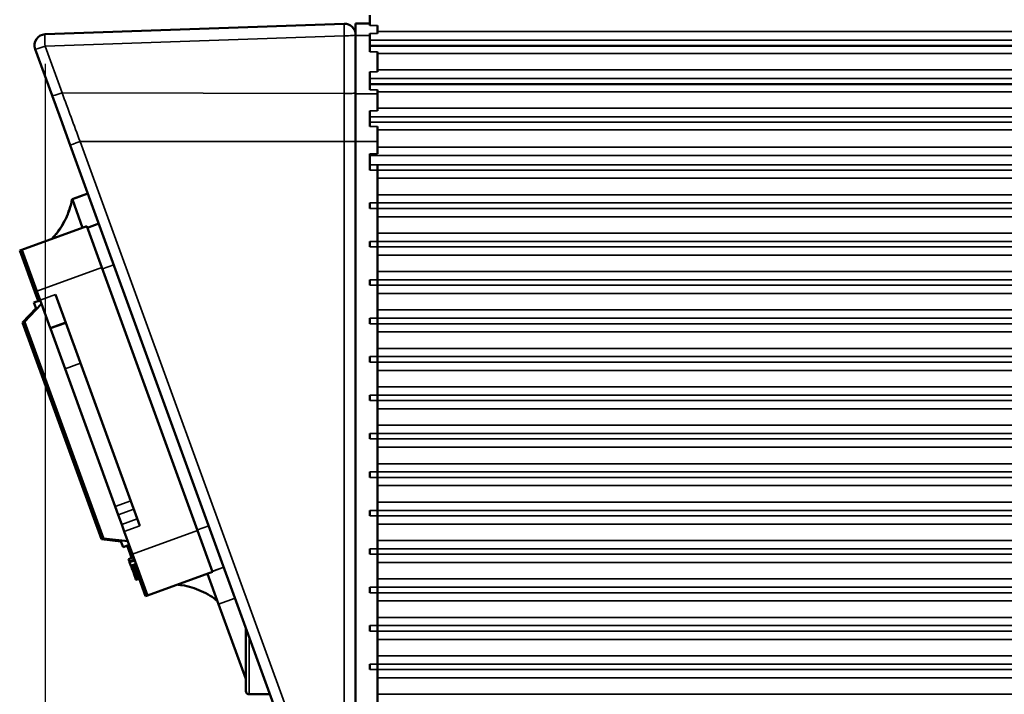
# Paper-space layout 'Sheet_1' of a CAD drawing. Header units: millimetres. Extents: x 0 to 118, y 0 to 118.
# Tile 49 of 206: x 15.83 to 19.36, y 56.34 to 58.76. Entities that reach past the tile are written whole.
import ezdxf

# ---------------------------------------------------------------- set-up
doc = ezdxf.new("R2010")
doc.units = ezdxf.units.MM
for name, color, linetype, lineweight in [('Dimension (ANSI)', 7, 'Continuous', 25), ('Visible (ANSI)', 7, 'Continuous', 50), ('Visible Narrow (ANSI)', 7, 'Continuous', 35)]:
    doc.layers.add(name, color=color, linetype=linetype, lineweight=lineweight)
doc.styles.add('Note Text (ANSI)', font='tahoma.ttf')
doc.dimstyles.new('Default - mm (ANSI)', dxfattribs={"dimtxt": 0.393701, "dimasz": 0.098425, "dimexe": 0.125, "dimexo": 0.063, "dimgap": 0.031496, "dimtad": 0, "dimtoh": 1, "dimlfac": 25.4, "dimrnd": 1e-08, "dimzin": 4, "dimdsep": 46, "dimtxsty": 'Note Text (ANSI)', "dimcen": 0.09, "dimdle": 0.393701, "dimclrd": 256, "dimclre": 256, "dimclrt": 256, "dimadec": 1, "dimazin": 1, "dimtfac": 0.3048, "dimtofl": 0, "dimtmove": 0, "dimatfit": 3, "dimfxl": 1, "dimtolj": 1, "dimtzin": 4, "dimlwd": -1, "dimlwe": -1, "dimarcsym": 0})

# ---------------------------------------------------------------- blocks, each defined once
blk = doc.blocks.new('*D12')
at = {"layer": 'Defpoints', "color": 0, "transparency": 16777216}
for p in [(15.9204, 58.6628), (40.3317, 58.6528), (15.9204, 51.7315)]:
    blk.add_point(p, dxfattribs=at)
at = {"layer": 'Dimension (ANSI)', "transparency": 16777216}
for p, q in [((15.9204, 58.5998), (15.9204, 51.6065)), ((40.3317, 58.5898), (40.3317, 51.6065)), ((16.0188, 51.7315), (26.192, 51.7315)), ((40.2333, 51.7315), (30.0601, 51.7315))]:
    blk.add_line(p, q, dxfattribs=at)
for points in [[(16.0188, 51.7479), (16.0188, 51.7151), (15.9204, 51.7315)], [(40.2333, 51.7479), (40.2333, 51.7151), (40.3317, 51.7315)]]:
    blk.add_solid(points, dxfattribs=at)
at = {"layer": 'Dimension (ANSI)', "transparency": 16777216, "insert": (26.2235, 51.9891), "char_height": 0.393701, "attachment_point": 1, "style": 'Note Text (ANSI)'}
blk.add_mtext('\\A1;620.05 [24.4 in]', dxfattribs=at)

psp = doc.layouts.new('Sheet_1')

# ---------------------------------------------------------------- linework, layer by layer
at = {"layer": 'Visible (ANSI)'}
for p, q in [((17.08465, 58.7742), (17.08465, 58.73664)), ((16.99272, 58.74302), (15.92041, 58.70557)), ((17.03347, 58.70164), (17.03347, 58.74444)), ((17.03347, 58.74444), (17.08465, 58.74444)), ((17.11221, 58.73664), (17.11221, 58.70851)), ((17.03347, 58.70164), (17.03347, 58.49256)), ((17.08465, 58.68426), (17.08465, 58.70851)), ((17.08465, 58.66414), (17.08465, 58.68426)), ((17.08465, 58.64321), (17.08465, 58.66414)), ((17.08465, 58.66414), (39.13189, 58.66414)), ((15.88479, 58.65276), (15.94559, 58.48573)), ((17.11221, 58.57037), (17.11221, 58.64321)), ((17.08465, 58.54699), (17.08465, 58.57037)), ((17.08465, 58.52687), (17.08465, 58.54699)), ((17.08465, 58.50594), (17.08465, 58.52687)), ((17.08465, 58.52687), (39.13189, 58.52687)), ((15.94559, 58.48573), (15.97657, 58.40062)), ((17.03347, 58.49256), (17.03347, 58.32099)), ((17.11221, 58.49256), (17.11221, 58.50594)), ((17.11221, 58.43163), (17.11221, 58.49256)), ((17.08465, 58.40972), (17.08465, 58.43163)), ((16.01045, 58.30753), (15.97657, 58.40062)), ((17.08465, 58.40972), (17.08465, 58.39085)), ((17.08465, 58.3744), (17.08465, 58.39085)), ((17.11221, 58.32099), (17.11221, 58.3744)), ((16.01045, 58.30753), (16.86488, 55.96001)), ((17.03347, 58.32099), (17.03347, 55.96885)), ((17.11221, 58.32099), (17.11221, 58.27632)), ((17.08465, 58.27105), (17.08465, 58.27632)), ((17.08465, 58.23725), (17.08465, 58.27105)), ((17.08465, 58.21885), (17.08465, 58.23725)), ((17.11221, 58.23725), (17.11221, 55.96885)), ((16.01779, 58.1147), (16.07328, 58.1349)), ((16.01779, 58.1147), (16.01779, 58.1147)), ((16.01779, 58.1147), (16.01843, 58.11293)), ((16.05514, 58.01208), (16.01843, 58.11293)), ((17.08465, 58.08106), (17.08465, 58.10074)), ((16.11271, 58.02655), (16.07202, 58.01174)), ((15.83686, 57.93263), (16.06994, 58.01746)), ((16.06994, 58.01746), (16.1238, 57.86948)), ((17.08465, 57.94326), (17.08465, 57.96295)), ((15.82946, 57.92994), (15.83686, 57.93263)), ((15.88332, 57.78195), (15.82946, 57.92994)), ((15.89072, 57.78465), (15.83686, 57.93263)), ((16.1238, 57.86948), (16.46716, 56.92609)), ((17.08465, 57.80547), (17.08465, 57.82515)), ((15.88332, 57.78195), (15.89512, 57.74955)), ((15.89072, 57.78465), (15.90252, 57.75224)), ((15.90284, 57.75135), (15.88065, 57.74327)), ((15.8894, 57.71922), (15.88065, 57.74327)), ((15.89544, 57.74866), (15.89512, 57.74955)), ((15.93882, 57.6525), (15.90252, 57.75224)), ((16.25986, 56.94312), (15.95801, 57.77244)), ((15.83963, 57.67178), (15.88805, 57.72292)), ((15.84703, 57.67448), (15.90756, 57.7384)), ((16.1224, 56.89487), (15.83963, 57.67178)), ((16.1298, 56.89756), (15.84703, 57.67448)), ((17.08465, 57.66767), (17.08465, 57.68736)), ((15.93882, 57.6525), (15.93972, 57.65004)), ((15.93972, 57.65004), (15.99215, 57.50598)), ((17.08465, 57.52988), (17.08465, 57.54956)), ((16.17194, 57.01201), (15.99215, 57.50598)), ((17.08465, 57.39208), (17.08465, 57.41177)), ((17.08465, 57.25429), (17.08465, 57.27397)), ((17.08465, 57.11649), (17.08465, 57.13617)), ((16.17194, 57.01201), (16.18286, 56.982)), ((16.18286, 56.982), (16.1952, 56.9481)), ((17.08465, 56.97869), (17.08465, 56.99838)), ((16.20436, 56.92293), (16.1952, 56.9481)), ((16.1224, 56.89487), (16.19237, 56.88682)), ((16.1298, 56.89756), (16.21726, 56.8875)), ((16.20436, 56.92293), (16.23409, 56.84125)), ((16.46716, 56.92609), (16.52103, 56.7781)), ((16.19977, 56.86647), (16.19102, 56.89052)), ((16.22197, 56.87455), (16.19977, 56.86647)), ((16.21457, 56.87186), (16.22669, 56.83856)), ((17.08465, 56.8409), (17.08465, 56.86058)), ((16.21963, 56.82342), (16.23813, 56.83016)), ((16.21963, 56.82342), (16.2225, 56.81555)), ((16.2225, 56.81555), (16.241, 56.82228)), ((16.23073, 56.82746), (16.22669, 56.83856)), ((16.28795, 56.69327), (16.23409, 56.84125)), ((16.2225, 56.81555), (16.22364, 56.8124)), ((16.22364, 56.8124), (16.24214, 56.81914)), ((16.22364, 56.8124), (16.22823, 56.79981)), ((16.22823, 56.79981), (16.24673, 56.80654)), ((16.22823, 56.79981), (16.2288, 56.79823)), ((16.2288, 56.79823), (16.2473, 56.80497)), ((16.2288, 56.79823), (16.22995, 56.79509)), ((16.22995, 56.79509), (16.24844, 56.80182)), ((16.22995, 56.79509), (16.23167, 56.79036)), ((16.23167, 56.79036), (16.25016, 56.7971)), ((16.23167, 56.79036), (16.23396, 56.78407)), ((16.23396, 56.78407), (16.25246, 56.7908)), ((16.23453, 56.78249), (16.25303, 56.78922)), ((16.23396, 56.78407), (16.23453, 56.78249)), ((16.23453, 56.78249), (16.23682, 56.77619)), ((16.23682, 56.77619), (16.25532, 56.78293)), ((16.23682, 56.77619), (16.23854, 56.77147)), ((16.23854, 56.77147), (16.25704, 56.7782)), ((16.23854, 56.77147), (16.24083, 56.76517)), ((16.24083, 56.76517), (16.25933, 56.77191)), ((16.24083, 56.76517), (16.24313, 56.75888)), ((16.24313, 56.75888), (16.26162, 56.76561)), ((16.24313, 56.75888), (16.24484, 56.75415)), ((16.24484, 56.75415), (16.26334, 56.76089)), ((16.24484, 56.75415), (16.24599, 56.75101)), ((16.24599, 56.75101), (16.26449, 56.75774)), ((16.24656, 56.74943), (16.26506, 56.75616)), ((16.28055, 56.69058), (16.25766, 56.75347)), ((16.52103, 56.7781), (16.28795, 56.69327)), ((16.50253, 56.77137), (16.54248, 56.6616)), ((16.24599, 56.75101), (16.24656, 56.74943)), ((17.08465, 56.7031), (17.08465, 56.72279)), ((16.28795, 56.69327), (16.28055, 56.69058)), ((16.54248, 56.6616), (16.63976, 56.39432)), ((16.63976, 56.57849), (16.63976, 56.35054)), ((17.08465, 56.56531), (17.08465, 56.58499)), ((17.08465, 56.42751), (17.08465, 56.4472)), ((16.65158, 56.33873), (16.72703, 56.33873))]:
    psp.add_line(p, q, dxfattribs=at)
for centre, radius, start, end in [((16.9941, 58.70367), 0.03937, 0, 92), ((15.92179, 58.66623), 0.03937, 92, 200), ((16.65158, 56.35054), 0.01181, 179.99998, 270)]:
    psp.add_arc(centre, radius, start, end, dxfattribs=at)
psp.add_open_spline([(15.91688, 58.5646), (15.91511, 58.56946), (15.91346, 58.57401), (15.91194, 58.57817)], degree=3, dxfattribs=at)
for points, knots in [([(16.01779, 58.1147), (16.01522, 58.10217), (16.01197, 58.09003), (16.00414, 58.06656), (15.99955, 58.05522), (15.98902, 58.03334), (15.98308, 58.0228), (15.96985, 58.00252), (15.96257, 57.99277), (15.95119, 57.97942), (15.94765, 57.97548), (15.94399, 57.97162)], [0.01081645, 0.01081645, 0.01081645, 0.01081645, 0.20645889, 0.20645889, 0.40210132, 0.40210132, 0.59774375, 0.59774375, 0.79338618, 0.79338618, 0.87728363, 0.87728363, 0.87728363, 0.87728363]), ([(16.53774, 56.67462), (16.52957, 56.6808), (16.52123, 56.68651), (16.50218, 56.6982), (16.49138, 56.70394), (16.46925, 56.71393), (16.45792, 56.71818), (16.43475, 56.72522), (16.4229, 56.728), (16.40561, 56.73092), (16.40037, 56.73166), (16.39508, 56.73226)], [0.04859337, 0.04859337, 0.04859337, 0.04859337, 0.20645889, 0.20645889, 0.40210132, 0.40210132, 0.59774375, 0.59774375, 0.79338618, 0.79338618, 0.87728363, 0.87728363, 0.87728363, 0.87728363])]:
    psp.add_open_spline(points, degree=3, knots=knots, dxfattribs=at)
at = {"layer": 'Visible Narrow (ANSI)'}
for p, q in [((17.08465, 58.73664), (17.11221, 58.73664)), ((15.92041, 58.6628), (16.99272, 58.70024)), ((16.99272, 58.49268), (16.99272, 58.70024)), ((17.08465, 58.70164), (17.03347, 58.70164)), ((17.11221, 58.70851), (17.08465, 58.70851)), ((17.11221, 58.71502), (39.10433, 58.71502)), ((15.98121, 58.49576), (15.92041, 58.6628)), ((39.13189, 58.68426), (17.08465, 58.68426)), ((17.08465, 58.64321), (17.11221, 58.64321)), ((17.11221, 58.63693), (39.10433, 58.63693)), ((17.11221, 58.57037), (17.08465, 58.57037)), ((17.11221, 58.57775), (39.10433, 58.57775)), ((39.13189, 58.54699), (17.08465, 58.54699)), ((15.98121, 58.49576), (16.99272, 58.49268)), ((16.99272, 58.32099), (16.99272, 58.49268)), ((17.03347, 58.49256), (17.11221, 58.49256)), ((17.08465, 58.50594), (17.11221, 58.50594)), ((17.11221, 58.49966), (39.10433, 58.49966)), ((17.11221, 58.43163), (17.08465, 58.43163)), ((17.11221, 58.44048), (39.10433, 58.44048)), ((17.08465, 58.40972), (39.13189, 58.40972)), ((17.08465, 58.39085), (39.13189, 58.39086)), ((17.08465, 58.3744), (17.11221, 58.3744)), ((17.11221, 58.36239), (39.10433, 58.36239)), ((16.9005, 55.97347), (16.04607, 58.32099)), ((16.99272, 58.32099), (16.04607, 58.32099)), ((16.99272, 58.32099), (17.03347, 58.32099)), ((16.99272, 55.97025), (16.99272, 58.32099)), ((17.11221, 58.32099), (17.03347, 58.32099)), ((17.11221, 58.27632), (17.08465, 58.27632)), ((17.08465, 58.27105), (39.13189, 58.27105)), ((17.11221, 58.30101), (39.10433, 58.30101)), ((39.13189, 58.23725), (17.08465, 58.23725)), ((17.08465, 58.21885), (39.13189, 58.21885)), ((39.10433, 58.18932), (17.11221, 58.18932)), ((16.07328, 58.1349), (16.01779, 58.1147)), ((16.01843, 58.11293), (16.07392, 58.13312)), ((39.10433, 58.13027), (17.11221, 58.13027)), ((39.13189, 58.10074), (17.08465, 58.10074)), ((17.08465, 58.08106), (39.13189, 58.08106)), ((39.10433, 58.05153), (17.11221, 58.05153)), ((39.10433, 57.99247), (17.11221, 57.99247)), ((39.13189, 57.96295), (17.08465, 57.96295)), ((17.08465, 57.94326), (39.13189, 57.94326)), ((39.10433, 57.91373), (17.11221, 57.91373)), ((16.1238, 57.86948), (15.89072, 57.78465)), ((16.16648, 57.87884), (16.12578, 57.86403)), ((39.10433, 57.85468), (17.11221, 57.85468)), ((39.13189, 57.82515), (17.08465, 57.82515)), ((15.89072, 57.78465), (15.88332, 57.78195)), ((17.08465, 57.80547), (39.13189, 57.80547)), ((39.10433, 57.77594), (17.11221, 57.77594)), ((15.89512, 57.74955), (15.90252, 57.75224)), ((15.90252, 57.75224), (15.95801, 57.77244)), ((39.10433, 57.71688), (17.11221, 57.71688)), ((15.99431, 57.6727), (15.93882, 57.6525)), ((15.93972, 57.65004), (15.99521, 57.67023)), ((39.13189, 57.68736), (17.08465, 57.68736)), ((17.08465, 57.66767), (39.13189, 57.66767)), ((39.10433, 57.63814), (17.11221, 57.63814)), ((39.10433, 57.57909), (17.11221, 57.57909)), ((39.13189, 57.54956), (17.08465, 57.54956)), ((17.08465, 57.52988), (39.13189, 57.52988)), ((16.04764, 57.52618), (15.99215, 57.50598)), ((39.10433, 57.50035), (17.11221, 57.50035)), ((39.10433, 57.44129), (17.11221, 57.44129)), ((39.13189, 57.41177), (17.08465, 57.41177)), ((17.08465, 57.39208), (39.13189, 57.39208)), ((39.10433, 57.36255), (17.11221, 57.36255)), ((39.10433, 57.3035), (17.11221, 57.3035)), ((39.13189, 57.27397), (17.08465, 57.27397)), ((17.08465, 57.25429), (39.13189, 57.25429)), ((39.10433, 57.22476), (17.11221, 57.22476)), ((39.10433, 57.1657), (17.11221, 57.1657)), ((39.13189, 57.13617), (17.08465, 57.13617)), ((17.08465, 57.11649), (39.13189, 57.11649)), ((39.10433, 57.08696), (17.11221, 57.08696)), ((16.22743, 57.03221), (16.17194, 57.01201)), ((16.23836, 57.0022), (16.18286, 56.982)), ((39.10433, 57.02791), (17.11221, 57.02791)), ((16.1952, 56.9481), (16.2507, 56.96829)), ((39.13189, 56.99838), (17.08465, 56.99838)), ((17.08465, 56.97869), (39.13189, 56.97869)), ((16.25986, 56.94312), (16.20436, 56.92293)), ((16.46646, 56.92803), (16.50715, 56.94285)), ((39.10433, 56.94917), (17.11221, 56.94917)), ((16.23409, 56.84125), (16.46716, 56.92609)), ((39.13189, 56.86058), (17.08465, 56.86058)), ((39.10433, 56.89011), (17.11221, 56.89011)), ((16.22669, 56.83856), (16.23409, 56.84125)), ((17.08465, 56.8409), (39.13189, 56.8409)), ((16.56111, 56.79459), (16.52041, 56.77978)), ((16.52051, 56.77952), (16.56121, 56.79433)), ((39.10433, 56.81137), (17.11221, 56.81137)), ((39.10433, 56.75232), (17.11221, 56.75232)), ((39.13189, 56.72279), (17.08465, 56.72279)), ((16.60168, 56.68314), (16.54248, 56.6616)), ((17.08465, 56.7031), (39.13189, 56.7031)), ((39.10433, 56.67358), (17.11221, 56.67358)), ((39.10433, 56.61452), (17.11221, 56.61452)), ((39.13189, 56.58499), (17.08465, 56.58499)), ((16.65158, 56.33873), (16.65158, 56.54604)), ((17.08465, 56.56531), (39.13189, 56.56531)), ((39.10433, 56.53578), (17.11221, 56.53578)), ((39.10433, 56.47673), (17.11221, 56.47673)), ((39.13189, 56.4472), (17.08465, 56.4472)), ((17.08465, 56.42751), (39.13189, 56.42751)), ((39.10433, 56.39799), (17.11221, 56.39799)), ((39.10433, 56.33893), (17.11221, 56.33893))]:
    psp.add_line(p, q, dxfattribs=at)
for centre, major_axis, ratio, start_param, end_param in [((16.9941, 58.70367), (-0.00137, 0.03935), 0.0380585, 0, 1.6567337), ((15.92179, 58.66623), (-0.00137, 0.03935), 0.0380585, 0, 1.6567337), ((16.9941, 58.70367), (0.03937, 0), 0.0871557, 4.6774823, 6.2831851), ((15.92179, 58.66623), (-0.037, -0.01347), 0.0700507, 0, 1.5081697), ((15.98258, 58.49919), (-0.037, -0.01347), 0.0700507, 0.0000003, 1.5081697), ((16.0368, 58.3471), (-0.79289, 2.13649), 0.0001732, 1.5010917, 1.5829503), ((16.9941, 58.49611), (0.03937, 0), 0.0871557, 4.6774824, 6.2831853), ((16.04744, 58.32099), (-0.037, -0.01347), 0.0119428, 4.7451897, 6.2831843)]:
    psp.add_ellipse(centre, major_axis=major_axis, ratio=ratio, start_param=start_param, end_param=end_param, dxfattribs=at)
for points in [[(15.94399, 57.97162), (15.98181, 58.0115), (16.00641, 58.05919), (16.01779, 58.1147)], [(15.94748, 57.97289), (15.98369, 58.01215), (16.00734, 58.05882), (16.01843, 58.11293)]]:
    psp.add_open_spline(points, degree=3, dxfattribs=at)

# ---------------------------------------------------------------- dimensions: what is measured, and where the dimension line sits
at = {"layer": 'Dimension (ANSI)'}
dim = psp.add_linear_dim(base=(15.92041, 51.73154), p1=(40.33175, 58.65276), p2=(15.92041, 58.6628), angle=180, dimstyle='Default - mm (ANSI)', override={"dimgap": 0.031496, "dimtoh": 0, "dimdec": 2, "dimlfac": 25.4, "dimtol": 0, "dimlim": 0, "dimtp": 0, "dimtm": 0, "dimtdec": 2, "dimatfit": 1}, dxfattribs=at)
dim.commit()
dim.dimension.update_dxf_attribs({"geometry": '*D12', "text_midpoint": (28.12608, 51.73154), "dimtype": 160})

doc.saveas('drawing.dxf')
